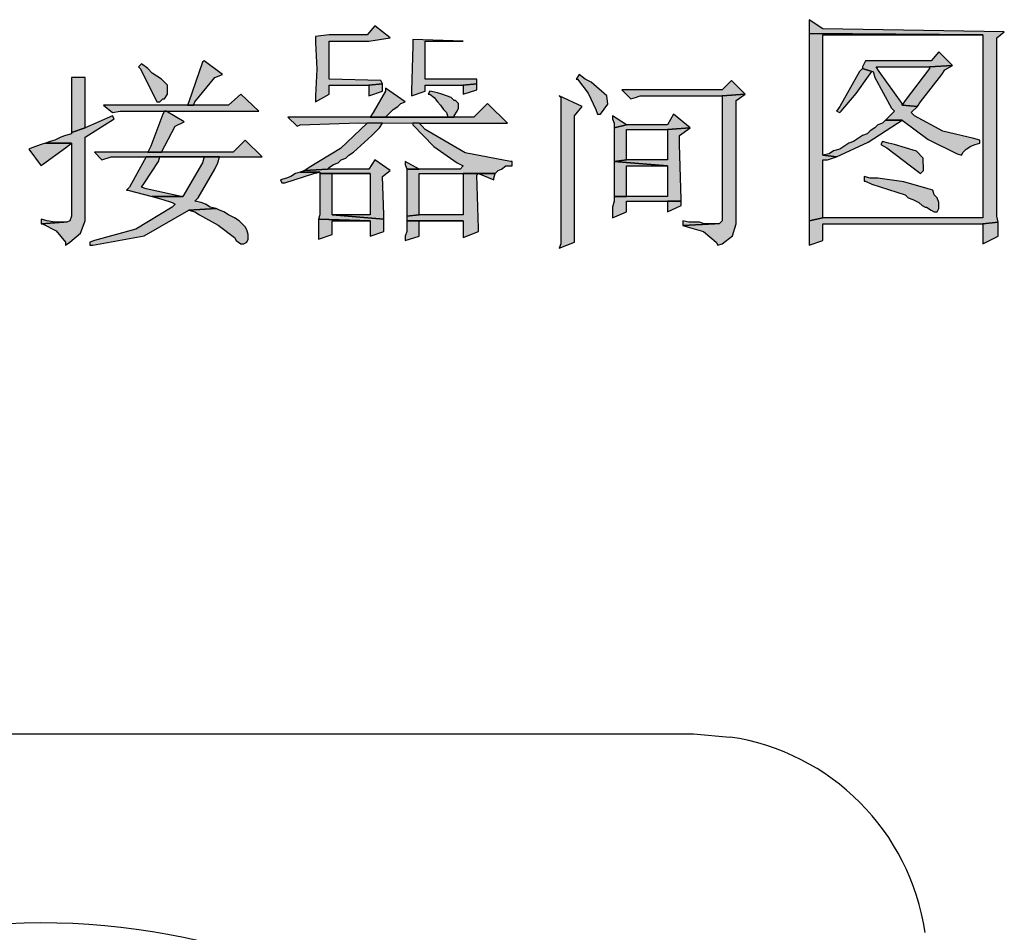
# Model space of a CAD drawing. Header units: millimetres. Extents: x 32176 to 34297, y 9810 to 10609.
# Tile 6 of 32: x 32355 to 32372, y 10246 to 10261. Entities that reach past the tile are written whole.
import ezdxf

# ---------------------------------------------------------------- set-up
doc = ezdxf.new("R2010")
doc.units = ezdxf.units.MM
doc.layers.add('Z_entity', color=7, linetype='Continuous')

msp = doc.modelspace()

# ---------------------------------------------------------------- hatches: boundary and pattern name
at = {"layer": 'Z_entity'}
for points in [[(32368.337, 10261.413), (32368.337, 10261.175), (32371.355, 10261.148), (32371.355, 10257.971), (32368.575, 10257.971), (32368.337, 10257.918), (32368.337, 10257.495), (32368.575, 10257.574), (32368.575, 10257.865), (32371.355, 10257.865), (32371.619, 10257.892), (32371.593, 10257.998), (32371.593, 10261.095), (32371.725, 10261.201), (32368.575, 10261.254)], [(32360.791, 10261.307), (32360.659, 10261.148), (32359.997, 10261.148), (32359.759, 10261.122), (32359.759, 10261.016), (32359.783, 10260.554), (32359.759, 10260.089), (32359.759, 10259.983), (32359.997, 10260.116), (32359.997, 10260.275), (32360.685, 10260.275), (32360.924, 10260.301), (32360.897, 10260.354), (32359.997, 10260.38), (32359.997, 10261.042), (32360.685, 10261.042), (32361.056, 10261.095)], [(32361.453, 10261.069), (32361.453, 10260.963), (32361.427, 10260.169), (32361.427, 10260.089), (32361.665, 10260.169), (32361.665, 10260.275), (32362.327, 10260.275), (32362.565, 10260.301), (32362.565, 10260.38), (32361.665, 10260.38), (32361.665, 10261.042), (32362.327, 10261.042)], [(32368.337, 10261.175), (32368.337, 10261.095), (32368.337, 10257.998), (32368.337, 10257.918), (32368.575, 10257.971), (32368.575, 10258.977), (32368.654, 10258.977), (32368.813, 10259.03), (32368.575, 10259.057), (32368.575, 10261.148), (32371.355, 10261.148)], [(32370.587, 10260.857), (32370.455, 10260.698), (32369.316, 10260.698), (32369.263, 10260.592), (32369.263, 10260.566), (32369.422, 10260.513), (32369.448, 10260.513), (32369.475, 10260.407), (32369.766, 10259.877), (32369.819, 10259.824), (32369.766, 10259.771), (32369.66, 10259.666), (32369.952, 10259.666), (32370.403, 10259.331), (32370.905, 10259.083), (32370.984, 10259.057), (32371.011, 10259.11), (32371.063, 10259.163), (32371.143, 10259.216), (32371.222, 10259.242), (32371.302, 10259.268), (32371.302, 10259.321), (32371.196, 10259.348), (32370.655, 10259.476), (32370.163, 10259.745), (32370.11, 10259.798), (32370.216, 10259.904), (32369.952, 10259.93), (32369.952, 10259.957), (32369.554, 10260.513), (32369.501, 10260.592), (32370.428, 10260.592), (32370.825, 10260.619)], [(32357.826, 10260.698), (32357.799, 10260.672), (32357.561, 10259.983), (32357.535, 10259.93), (32357.641, 10259.93), (32357.667, 10259.983), (32358.011, 10260.407), (32358.144, 10260.46)], [(32356.74, 10260.645), (32356.688, 10260.592), (32356.714, 10260.566), (32356.979, 10260.036), (32357.005, 10259.983), (32357.058, 10259.983), (32357.111, 10260.036), (32357.138, 10260.036), (32357.191, 10260.116), (32357.191, 10260.275), (32357.085, 10260.38), (32357.005, 10260.433), (32356.926, 10260.486), (32356.846, 10260.566)], [(32369.263, 10260.566), (32369.21, 10260.513), (32368.866, 10259.904), (32368.813, 10259.824), (32368.866, 10259.798), (32368.893, 10259.824), (32369.154, 10260.133), (32369.369, 10260.433), (32369.422, 10260.513)], [(32370.825, 10260.619), (32370.428, 10260.592), (32370.428, 10260.566), (32370.004, 10260.01), (32369.952, 10259.93), (32370.216, 10259.904), (32370.269, 10259.983), (32370.64, 10260.46), (32370.693, 10260.539)], [(32355.761, 10260.407), (32355.523, 10260.407), (32355.523, 10259.454), (32355.761, 10259.533)], [(32364.339, 10260.46), (32364.286, 10260.38), (32364.312, 10260.38), (32364.496, 10260.134), (32364.63, 10259.851), (32364.657, 10259.771), (32364.709, 10259.771), (32364.836, 10259.944), (32364.824, 10260.091), (32364.551, 10260.327), (32364.445, 10260.38)], [(32366.986, 10260.354), (32366.827, 10260.195), (32365.08, 10260.195), (32365.239, 10260.036), (32365.318, 10260.063), (32365.398, 10260.089), (32366.827, 10260.089), (32367.225, 10260.116)], [(32360.924, 10260.301), (32360.685, 10260.275), (32360.685, 10260.089), (32360.924, 10260.169), (32360.924, 10260.222)], [(32360.976, 10260.222), (32360.976, 10260.169), (32360.765, 10259.798), (32360.712, 10259.719), (32360.976, 10259.719), (32361.109, 10259.851), (32361.188, 10259.904), (32361.241, 10259.957), (32361.321, 10259.983)], [(32362.565, 10260.301), (32362.327, 10260.275), (32362.327, 10260.116), (32362.565, 10260.195), (32362.565, 10260.248)], [(32358.461, 10260.116), (32358.25, 10259.93), (32356.079, 10259.93), (32356.237, 10259.798), (32356.37, 10259.824), (32358.779, 10259.824)], [(32361.744, 10260.169), (32361.718, 10260.116), (32361.744, 10260.116), (32361.824, 10260.063), (32361.877, 10259.983), (32361.93, 10259.93), (32361.983, 10259.851), (32362.035, 10259.798), (32362.062, 10259.719), (32360.712, 10259.719), (32362.168, 10259.719), (32362.168, 10259.745), (32362.221, 10259.824), (32362.247, 10259.877), (32362.247, 10259.957), (32362.194, 10260.01), (32362.168, 10260.01), (32362.115, 10260.063), (32362.035, 10260.089), (32361.956, 10260.116), (32361.877, 10260.142)], [(32363.995, 10260.089), (32364.021, 10260.063), (32364.021, 10257.521), (32363.995, 10257.442), (32364.259, 10257.548), (32364.259, 10257.574), (32364.259, 10259.745), (32364.392, 10259.904)], [(32367.225, 10260.116), (32366.827, 10260.089), (32366.827, 10257.918), (32366.775, 10257.865), (32366.695, 10257.865), (32366.139, 10257.839), (32366.219, 10257.812), (32366.502, 10257.73), (32366.722, 10257.548), (32366.748, 10257.495), (32366.827, 10257.521), (32367.004, 10257.658), (32367.066, 10257.865), (32367.066, 10260.01)], [(32362.75, 10259.957), (32362.512, 10259.719), (32359.282, 10259.719), (32359.441, 10259.56), (32359.494, 10259.586), (32360.516, 10259.62), (32361.559, 10259.613), (32363.094, 10259.613)], [(32356.237, 10259.745), (32355.761, 10259.533), (32355.523, 10259.454), (32355.523, 10259.427), (32355.417, 10259.401), (32355.337, 10259.374), (32355.231, 10259.321), (32355.152, 10259.295), (32355.073, 10259.268), (32355.523, 10259.268), (32355.523, 10257.998), (32355.496, 10257.918), (32355.443, 10257.892), (32355.39, 10257.892), (32354.993, 10257.865), (32355.02, 10257.865), (32355.257, 10257.745), (32355.417, 10257.548), (32355.417, 10257.495), (32355.496, 10257.548), (32355.676, 10257.705), (32355.761, 10257.918), (32355.761, 10259.374), (32356.264, 10259.692)], [(32357.164, 10259.824), (32357.138, 10259.824), (32357.111, 10259.771), (32356.899, 10259.216), (32356.846, 10259.11), (32357.085, 10259.11), (32357.323, 10259.56), (32357.482, 10259.639)], [(32364.921, 10259.745), (32364.921, 10259.692), (32364.948, 10259.613), (32364.948, 10259.533), (32365.16, 10259.586)], [(32365.98, 10259.771), (32365.874, 10259.586), (32365.16, 10259.586), (32364.948, 10259.533), (32364.948, 10258.951), (32365.16, 10258.977), (32365.16, 10259.507), (32365.874, 10259.507), (32366.271, 10259.533)], [(32369.66, 10259.666), (32369.607, 10259.613), (32369.528, 10259.586), (32369.475, 10259.533), (32369.396, 10259.48), (32369.343, 10259.427), (32369.263, 10259.401), (32369.104, 10259.295), (32369.025, 10259.268), (32368.866, 10259.163), (32368.76, 10259.136), (32368.681, 10259.083), (32368.575, 10259.057), (32368.813, 10259.03), (32369.359, 10259.283), (32369.872, 10259.613), (32369.952, 10259.666)], [(32360.924, 10259.613), (32360.659, 10259.613), (32360.194, 10259.175), (32359.653, 10258.845), (32359.573, 10258.792), (32359.97, 10258.818), (32359.997, 10258.845), (32360.076, 10258.898), (32360.156, 10258.924), (32360.209, 10258.977), (32360.288, 10259.004), (32360.341, 10259.057), (32360.421, 10259.11), (32360.738, 10259.401), (32360.871, 10259.533)], [(32361.559, 10259.613), (32361.453, 10259.613), (32361.453, 10259.586), (32361.816, 10259.211), (32362.221, 10258.924), (32362.327, 10258.871), (32362.274, 10258.818), (32361.347, 10258.818), (32361.347, 10258.712), (32361.347, 10258.104), (32361.347, 10257.998), (32361.559, 10258.024), (32361.559, 10258.739), (32362.883, 10258.739), (32362.936, 10258.792), (32362.989, 10258.818), (32363.068, 10258.871), (32363.174, 10258.871), (32363.174, 10258.951), (32363.147, 10258.951), (32362.359, 10259.099), (32361.665, 10259.507), (32361.612, 10259.56)], [(32366.271, 10259.533), (32365.874, 10259.507), (32365.874, 10258.977), (32365.16, 10258.977), (32364.948, 10258.951), (32365.874, 10258.871), (32365.874, 10258.342), (32364.948, 10258.342), (32364.948, 10258.262), (32364.921, 10258.157), (32364.921, 10257.971), (32365.16, 10258.077), (32365.16, 10258.262), (32366.113, 10258.262), (32366.113, 10258.289), (32366.086, 10259.242), (32366.086, 10259.401)], [(32358.541, 10259.321), (32358.329, 10259.11), (32355.92, 10259.11), (32356.052, 10258.977), (32356.211, 10259.03), (32358.832, 10259.03)], [(32355.073, 10259.268), (32354.993, 10259.242), (32354.914, 10259.216), (32354.834, 10259.189), (32354.781, 10259.163), (32354.993, 10258.871), (32355.02, 10258.898), (32355.417, 10259.189), (32355.523, 10259.268)], [(32369.607, 10259.295), (32369.581, 10259.242), (32369.687, 10259.189), (32370.243, 10258.765), (32370.269, 10258.739), (32370.322, 10258.792), (32370.318, 10259.005), (32370.199, 10259.13), (32369.819, 10259.242), (32369.713, 10259.268)], [(32358.091, 10259.03), (32356.82, 10259.03), (32357.826, 10259.03), (32357.799, 10258.924), (32357.455, 10258.342), (32356.926, 10258.342), (32357.005, 10258.315), (32357.111, 10258.289), (32357.27, 10258.236), (32357.323, 10258.209), (32357.27, 10258.157), (32356.637, 10257.772), (32355.92, 10257.574), (32355.84, 10257.548), (32355.84, 10257.495), (32355.893, 10257.495), (32356.782, 10257.655), (32357.561, 10258.104), (32358.038, 10258.13), (32357.932, 10258.157), (32357.852, 10258.209), (32357.773, 10258.236), (32357.667, 10258.262), (32357.72, 10258.315), (32358.011, 10258.818), (32358.064, 10258.924)], [(32356.82, 10259.03), (32356.793, 10258.977), (32356.529, 10258.501), (32356.476, 10258.448), (32356.502, 10258.448), (32356.926, 10258.342), (32357.455, 10258.342), (32357.429, 10258.342), (32356.82, 10258.474), (32356.74, 10258.501), (32356.793, 10258.58), (32357.032, 10258.951), (32357.058, 10259.03), (32357.826, 10259.03)], [(32360.791, 10258.977), (32360.685, 10258.818), (32359.97, 10258.818), (32359.573, 10258.792), (32359.494, 10258.765), (32359.838, 10258.765), (32359.838, 10258.739), (32360.712, 10258.739), (32360.712, 10258.024), (32360.05, 10258.024), (32360.95, 10257.945), (32360.95, 10258.024), (32360.924, 10258.686), (32361.056, 10258.792)], [(32361.321, 10258.951), (32361.321, 10258.898), (32361.347, 10258.818), (32361.559, 10258.818)], [(32364.948, 10258.951), (32364.948, 10258.871), (32364.948, 10258.421), (32364.948, 10258.342), (32365.16, 10258.342), (32365.16, 10258.871), (32365.874, 10258.871)], [(32359.494, 10258.765), (32359.414, 10258.739), (32359.335, 10258.686), (32359.256, 10258.66), (32359.15, 10258.633), (32359.176, 10258.58), (32359.229, 10258.58), (32359.732, 10258.739), (32359.838, 10258.765)], [(32359.838, 10258.739), (32359.838, 10258.66), (32359.838, 10258.024), (32359.812, 10257.945), (32360.712, 10257.918), (32360.712, 10257.653), (32360.95, 10257.733), (32360.95, 10257.945), (32360.05, 10258.024), (32360.05, 10258.739), (32360.712, 10258.739)], [(32362.327, 10258.739), (32362.327, 10258.024), (32361.559, 10258.024), (32361.347, 10257.998), (32361.347, 10257.918), (32362.327, 10257.918), (32362.327, 10257.627), (32362.591, 10257.733), (32362.591, 10257.786), (32362.565, 10258.712), (32362.591, 10258.739)], [(32362.883, 10258.739), (32362.327, 10258.739), (32362.591, 10258.739), (32362.856, 10258.633), (32362.856, 10258.66)], [(32369.29, 10258.686), (32369.29, 10258.607), (32369.316, 10258.607), (32369.422, 10258.554), (32370.004, 10258.368), (32370.057, 10258.315), (32370.137, 10258.289), (32370.243, 10258.236), (32370.296, 10258.183), (32370.349, 10258.157), (32370.375, 10258.157), (32370.455, 10258.104), (32370.507, 10258.077), (32370.56, 10258.077), (32370.587, 10258.13), (32370.587, 10258.236), (32370.56, 10258.315), (32370.507, 10258.368), (32370.481, 10258.448), (32370.402, 10258.474), (32369.979, 10258.593), (32369.528, 10258.66), (32369.396, 10258.66)], [(32358.038, 10258.13), (32357.561, 10258.104), (32357.667, 10258.077), (32357.747, 10258.024), (32358.069, 10257.842), (32358.355, 10257.627), (32358.382, 10257.574), (32358.461, 10257.521), (32358.514, 10257.521), (32358.567, 10257.548), (32358.594, 10257.601), (32358.594, 10257.68), (32358.567, 10257.759), (32358.541, 10257.812), (32358.435, 10257.918), (32358.355, 10257.971), (32358.25, 10258.024), (32358.17, 10258.077), (32358.091, 10258.104)], [(32366.113, 10258.262), (32365.874, 10258.262), (32365.874, 10258.077), (32366.113, 10258.183), (32366.113, 10258.209)], [(32354.993, 10257.945), (32354.993, 10257.865), (32355.39, 10257.892), (32355.231, 10257.892), (32355.099, 10257.918)], [(32359.812, 10257.945), (32359.812, 10257.601), (32360.05, 10257.68), (32360.05, 10257.918), (32360.712, 10257.918)], [(32361.347, 10257.918), (32361.347, 10257.733), (32361.321, 10257.653), (32361.321, 10257.574), (32361.559, 10257.653), (32361.559, 10257.918), (32362.327, 10257.918)], [(32366.139, 10257.918), (32366.139, 10257.839), (32366.695, 10257.865), (32366.51, 10257.865), (32366.43, 10257.892), (32366.245, 10257.892)], [(32371.619, 10257.892), (32371.355, 10257.865), (32371.355, 10257.521), (32371.619, 10257.653), (32371.619, 10257.812)]]:
    msp.add_hatch(color=7, dxfattribs=at).paths.add_polyline_path(points)

# ---------------------------------------------------------------- linework, layer by layer
at = {"layer": 'Z_entity', "color": 7}
for p, q in [((32368.337, 10261.413), (32368.337, 10261.175)), ((32368.575, 10261.254), (32368.337, 10261.413)), ((32360.791, 10261.307), (32360.659, 10261.148)), ((32361.056, 10261.095), (32360.791, 10261.307)), ((32371.725, 10261.201), (32368.575, 10261.254)), ((32371.593, 10261.095), (32371.725, 10261.201)), ((32359.997, 10261.148), (32359.759, 10261.122)), ((32359.759, 10261.122), (32359.759, 10261.016)), ((32360.659, 10261.148), (32359.997, 10261.148)), ((32359.997, 10260.38), (32359.997, 10261.042)), ((32359.997, 10261.042), (32360.685, 10261.042)), ((32360.685, 10261.042), (32361.056, 10261.095)), ((32361.453, 10261.069), (32361.453, 10260.963)), ((32362.327, 10261.042), (32361.453, 10261.069)), ((32361.665, 10260.38), (32361.665, 10261.042)), ((32361.665, 10261.042), (32362.327, 10261.042)), ((32368.337, 10261.175), (32371.355, 10261.148)), ((32368.337, 10261.175), (32368.337, 10261.095)), ((32371.355, 10261.148), (32368.337, 10261.175)), ((32368.337, 10261.095), (32368.337, 10257.998)), ((32368.575, 10259.057), (32368.575, 10261.148)), ((32368.575, 10261.148), (32371.355, 10261.148)), ((32371.355, 10261.148), (32371.355, 10257.971)), ((32371.593, 10257.998), (32371.593, 10261.095)), ((32359.759, 10261.016), (32359.783, 10260.554)), ((32361.453, 10260.963), (32361.427, 10260.169)), ((32370.587, 10260.857), (32370.455, 10260.698)), ((32370.825, 10260.619), (32370.587, 10260.857)), ((32357.826, 10260.698), (32357.799, 10260.672)), ((32358.144, 10260.46), (32357.826, 10260.698)), ((32369.316, 10260.698), (32369.263, 10260.592)), ((32370.455, 10260.698), (32369.316, 10260.698)), ((32356.74, 10260.645), (32356.688, 10260.592)), ((32356.688, 10260.592), (32356.714, 10260.566)), ((32356.714, 10260.566), (32356.979, 10260.036)), ((32356.846, 10260.566), (32356.74, 10260.645)), ((32356.926, 10260.486), (32356.846, 10260.566)), ((32357.799, 10260.672), (32357.561, 10259.983)), ((32359.783, 10260.554), (32359.759, 10260.089)), ((32369.263, 10260.566), (32369.21, 10260.513)), ((32369.263, 10260.592), (32369.263, 10260.566)), ((32369.263, 10260.566), (32369.422, 10260.513)), ((32369.422, 10260.513), (32369.263, 10260.566)), ((32369.554, 10260.513), (32369.501, 10260.592)), ((32369.501, 10260.592), (32370.428, 10260.592)), ((32370.428, 10260.566), (32370.004, 10260.01)), ((32370.428, 10260.592), (32370.825, 10260.619)), ((32370.825, 10260.619), (32370.428, 10260.592)), ((32370.428, 10260.592), (32370.428, 10260.566)), ((32370.64, 10260.46), (32370.693, 10260.539)), ((32370.693, 10260.539), (32370.825, 10260.619)), ((32355.761, 10260.407), (32355.523, 10260.407)), ((32355.523, 10260.407), (32355.523, 10259.454)), ((32355.761, 10259.533), (32355.761, 10260.407)), ((32357.005, 10260.433), (32356.926, 10260.486)), ((32357.085, 10260.38), (32357.005, 10260.433)), ((32357.191, 10260.275), (32357.085, 10260.38)), ((32357.667, 10259.983), (32358.011, 10260.407)), ((32358.011, 10260.407), (32358.144, 10260.46)), ((32360.897, 10260.354), (32359.997, 10260.38)), ((32360.924, 10260.301), (32360.897, 10260.354)), ((32362.565, 10260.38), (32361.665, 10260.38)), ((32362.565, 10260.301), (32362.565, 10260.38)), ((32364.339, 10260.46), (32364.286, 10260.38)), ((32364.286, 10260.38), (32364.312, 10260.38)), ((32364.312, 10260.38), (32364.496, 10260.134)), ((32364.445, 10260.38), (32364.339, 10260.46)), ((32364.551, 10260.327), (32364.445, 10260.38)), ((32366.986, 10260.354), (32366.827, 10260.195)), ((32367.225, 10260.116), (32366.986, 10260.354)), ((32369.21, 10260.513), (32368.866, 10259.904)), ((32369.154, 10260.133), (32369.369, 10260.433)), ((32369.369, 10260.433), (32369.422, 10260.513)), ((32369.422, 10260.513), (32369.448, 10260.513)), ((32369.448, 10260.513), (32369.475, 10260.407)), ((32369.475, 10260.407), (32369.766, 10259.877)), ((32369.952, 10259.957), (32369.554, 10260.513)), ((32370.269, 10259.983), (32370.64, 10260.46)), ((32357.191, 10260.116), (32357.191, 10260.275)), ((32359.997, 10260.116), (32359.997, 10260.275)), ((32359.997, 10260.275), (32360.685, 10260.275)), ((32360.685, 10260.275), (32360.924, 10260.301)), ((32360.924, 10260.301), (32360.685, 10260.275)), ((32360.685, 10260.275), (32360.685, 10260.089)), ((32360.924, 10260.222), (32360.924, 10260.301)), ((32360.924, 10260.169), (32360.924, 10260.222)), ((32360.976, 10260.222), (32360.976, 10260.169)), ((32361.321, 10259.983), (32360.976, 10260.222)), ((32361.665, 10260.169), (32361.665, 10260.275)), ((32361.665, 10260.275), (32362.327, 10260.275)), ((32362.327, 10260.275), (32362.565, 10260.301)), ((32362.565, 10260.301), (32362.327, 10260.275)), ((32362.327, 10260.275), (32362.327, 10260.116)), ((32362.327, 10260.116), (32362.565, 10260.195)), ((32362.565, 10260.248), (32362.565, 10260.301)), ((32362.565, 10260.195), (32362.565, 10260.248)), ((32364.824, 10260.091), (32364.551, 10260.327)), ((32366.827, 10260.195), (32365.08, 10260.195)), ((32365.08, 10260.195), (32365.239, 10260.036)), ((32356.979, 10260.036), (32357.005, 10259.983)), ((32357.058, 10259.983), (32357.111, 10260.036)), ((32357.111, 10260.036), (32357.138, 10260.036)), ((32357.138, 10260.036), (32357.191, 10260.116)), ((32358.461, 10260.116), (32358.25, 10259.93)), ((32358.779, 10259.824), (32358.461, 10260.116)), ((32359.759, 10259.983), (32359.997, 10260.116)), ((32359.759, 10260.089), (32359.759, 10259.983)), ((32360.685, 10260.089), (32360.924, 10260.169)), ((32360.976, 10260.169), (32360.765, 10259.798)), ((32361.427, 10260.169), (32361.427, 10260.089)), ((32361.427, 10260.089), (32361.665, 10260.169)), ((32361.744, 10260.169), (32361.718, 10260.116)), ((32361.718, 10260.116), (32361.744, 10260.116)), ((32361.877, 10260.142), (32361.744, 10260.169)), ((32361.744, 10260.116), (32361.824, 10260.063)), ((32361.824, 10260.063), (32361.877, 10259.983)), ((32361.956, 10260.116), (32361.877, 10260.142)), ((32362.035, 10260.089), (32361.956, 10260.116)), ((32362.115, 10260.063), (32362.035, 10260.089)), ((32362.168, 10260.01), (32362.115, 10260.063)), ((32362.194, 10260.01), (32362.168, 10260.01)), ((32362.247, 10259.957), (32362.194, 10260.01)), ((32363.995, 10260.089), (32364.021, 10260.063)), ((32364.392, 10259.904), (32363.995, 10260.089)), ((32364.021, 10260.063), (32364.021, 10257.521)), ((32364.496, 10260.134), (32364.63, 10259.851)), ((32364.836, 10259.944), (32364.824, 10260.091)), ((32365.239, 10260.036), (32365.318, 10260.063)), ((32365.318, 10260.063), (32365.398, 10260.089)), ((32365.398, 10260.089), (32366.827, 10260.089)), ((32366.827, 10260.089), (32367.225, 10260.116)), ((32367.225, 10260.116), (32366.827, 10260.089)), ((32366.827, 10260.089), (32366.827, 10257.918)), ((32367.066, 10260.01), (32367.225, 10260.116)), ((32367.066, 10257.865), (32367.066, 10260.01)), ((32368.893, 10259.824), (32369.154, 10260.133)), ((32370.004, 10260.01), (32369.952, 10259.93)), ((32358.25, 10259.93), (32356.079, 10259.93)), ((32356.079, 10259.93), (32356.237, 10259.798)), ((32357.005, 10259.983), (32357.058, 10259.983)), ((32357.561, 10259.983), (32357.535, 10259.93)), ((32357.535, 10259.93), (32357.641, 10259.93)), ((32357.641, 10259.93), (32357.667, 10259.983)), ((32360.976, 10259.719), (32361.109, 10259.851)), ((32361.109, 10259.851), (32361.188, 10259.904)), ((32361.188, 10259.904), (32361.241, 10259.957)), ((32361.241, 10259.957), (32361.321, 10259.983)), ((32361.877, 10259.983), (32361.93, 10259.93)), ((32361.93, 10259.93), (32361.983, 10259.851)), ((32361.983, 10259.851), (32362.035, 10259.798)), ((32362.221, 10259.824), (32362.247, 10259.877)), ((32362.247, 10259.877), (32362.247, 10259.957)), ((32362.75, 10259.957), (32362.512, 10259.719)), ((32363.094, 10259.613), (32362.75, 10259.957)), ((32364.259, 10259.745), (32364.392, 10259.904)), ((32364.63, 10259.851), (32364.657, 10259.771)), ((32364.709, 10259.771), (32364.836, 10259.944)), ((32368.866, 10259.904), (32368.813, 10259.824)), ((32369.766, 10259.877), (32369.819, 10259.824)), ((32369.952, 10259.93), (32369.952, 10259.957)), ((32370.216, 10259.904), (32369.952, 10259.93)), ((32369.952, 10259.93), (32370.216, 10259.904)), ((32370.11, 10259.798), (32370.216, 10259.904)), ((32370.216, 10259.904), (32370.269, 10259.983)), ((32356.237, 10259.745), (32355.761, 10259.533)), ((32355.761, 10259.374), (32356.264, 10259.692)), ((32356.237, 10259.798), (32356.37, 10259.824)), ((32356.264, 10259.692), (32356.237, 10259.745)), ((32356.37, 10259.824), (32358.779, 10259.824)), ((32357.111, 10259.771), (32356.899, 10259.216)), ((32357.138, 10259.824), (32357.111, 10259.771)), ((32357.164, 10259.824), (32357.138, 10259.824)), ((32357.482, 10259.639), (32357.164, 10259.824)), ((32362.512, 10259.719), (32359.282, 10259.719)), ((32359.282, 10259.719), (32359.441, 10259.56)), ((32360.765, 10259.798), (32360.712, 10259.719)), ((32360.712, 10259.719), (32360.976, 10259.719)), ((32362.062, 10259.719), (32360.712, 10259.719)), ((32360.712, 10259.719), (32362.168, 10259.719)), ((32362.035, 10259.798), (32362.062, 10259.719)), ((32362.168, 10259.745), (32362.221, 10259.824)), ((32362.168, 10259.719), (32362.168, 10259.745)), ((32364.259, 10257.574), (32364.259, 10259.745)), ((32364.657, 10259.771), (32364.709, 10259.771)), ((32364.921, 10259.745), (32364.921, 10259.692)), ((32365.16, 10259.586), (32364.921, 10259.745)), ((32364.921, 10259.692), (32364.948, 10259.613)), ((32365.98, 10259.771), (32365.874, 10259.586)), ((32366.271, 10259.533), (32365.98, 10259.771)), ((32368.813, 10259.824), (32368.866, 10259.798)), ((32368.866, 10259.798), (32368.893, 10259.824)), ((32369.66, 10259.666), (32369.607, 10259.613)), ((32369.766, 10259.771), (32369.66, 10259.666)), ((32369.66, 10259.666), (32369.952, 10259.666)), ((32369.952, 10259.666), (32369.66, 10259.666)), ((32369.819, 10259.824), (32369.766, 10259.771)), ((32369.872, 10259.613), (32369.952, 10259.666)), ((32369.952, 10259.666), (32370.403, 10259.331)), ((32370.163, 10259.745), (32370.11, 10259.798)), ((32370.655, 10259.476), (32370.163, 10259.745)), ((32355.523, 10259.454), (32355.761, 10259.533)), ((32355.761, 10259.533), (32355.523, 10259.454)), ((32357.085, 10259.11), (32357.323, 10259.56)), ((32357.323, 10259.56), (32357.482, 10259.639)), ((32359.441, 10259.56), (32359.494, 10259.586)), ((32359.494, 10259.586), (32360.516, 10259.62)), ((32360.659, 10259.613), (32360.194, 10259.175)), ((32360.516, 10259.62), (32361.559, 10259.613)), ((32360.924, 10259.613), (32360.659, 10259.613)), ((32360.738, 10259.401), (32360.871, 10259.533)), ((32360.871, 10259.533), (32360.924, 10259.613)), ((32361.559, 10259.613), (32361.453, 10259.613)), ((32361.453, 10259.613), (32361.453, 10259.586)), ((32361.453, 10259.586), (32361.816, 10259.211)), ((32361.559, 10259.613), (32363.094, 10259.613)), ((32361.612, 10259.56), (32361.559, 10259.613)), ((32361.665, 10259.507), (32361.612, 10259.56)), ((32362.359, 10259.099), (32361.665, 10259.507)), ((32364.948, 10259.613), (32364.948, 10259.533)), ((32365.16, 10259.586), (32364.948, 10259.533)), ((32364.948, 10259.533), (32365.16, 10259.586)), ((32364.948, 10259.533), (32364.948, 10258.951)), ((32365.874, 10259.586), (32365.16, 10259.586)), ((32365.16, 10258.977), (32365.16, 10259.507)), ((32365.16, 10259.507), (32365.874, 10259.507)), ((32365.874, 10259.507), (32366.271, 10259.533)), ((32366.271, 10259.533), (32365.874, 10259.507)), ((32365.874, 10259.507), (32365.874, 10258.977)), ((32366.086, 10259.401), (32366.271, 10259.533)), ((32369.359, 10259.283), (32369.872, 10259.613)), ((32369.475, 10259.533), (32369.396, 10259.48)), ((32369.528, 10259.586), (32369.475, 10259.533)), ((32369.607, 10259.613), (32369.528, 10259.586)), ((32355.231, 10259.321), (32355.152, 10259.295)), ((32355.337, 10259.374), (32355.231, 10259.321)), ((32355.417, 10259.401), (32355.337, 10259.374)), ((32355.523, 10259.427), (32355.417, 10259.401)), ((32355.523, 10259.454), (32355.523, 10259.427)), ((32355.761, 10257.918), (32355.761, 10259.374)), ((32358.541, 10259.321), (32358.329, 10259.11)), ((32358.832, 10259.03), (32358.541, 10259.321)), ((32360.421, 10259.11), (32360.738, 10259.401)), ((32366.086, 10259.242), (32366.086, 10259.401)), ((32369.263, 10259.401), (32369.104, 10259.295)), ((32369.343, 10259.427), (32369.263, 10259.401)), ((32369.396, 10259.48), (32369.343, 10259.427)), ((32370.403, 10259.331), (32370.905, 10259.083)), ((32371.196, 10259.348), (32370.655, 10259.476)), ((32371.302, 10259.321), (32371.196, 10259.348)), ((32371.302, 10259.268), (32371.302, 10259.321)), ((32354.834, 10259.189), (32354.781, 10259.163)), ((32354.781, 10259.163), (32354.993, 10258.871)), ((32354.914, 10259.216), (32354.834, 10259.189)), ((32354.993, 10259.242), (32354.914, 10259.216)), ((32355.073, 10259.268), (32354.993, 10259.242)), ((32355.02, 10258.898), (32355.417, 10259.189)), ((32355.152, 10259.295), (32355.073, 10259.268)), ((32355.073, 10259.268), (32355.523, 10259.268)), ((32355.523, 10259.268), (32355.073, 10259.268)), ((32355.417, 10259.189), (32355.523, 10259.268)), ((32355.523, 10259.268), (32355.523, 10257.998)), ((32356.899, 10259.216), (32356.846, 10259.11)), ((32360.194, 10259.175), (32359.653, 10258.845)), ((32361.816, 10259.211), (32362.221, 10258.924)), ((32366.113, 10258.289), (32366.086, 10259.242)), ((32368.866, 10259.163), (32368.76, 10259.136)), ((32368.813, 10259.03), (32369.359, 10259.283)), ((32369.025, 10259.268), (32368.866, 10259.163)), ((32369.104, 10259.295), (32369.025, 10259.268)), ((32369.607, 10259.295), (32369.581, 10259.242)), ((32369.581, 10259.242), (32369.687, 10259.189)), ((32369.713, 10259.268), (32369.607, 10259.295)), ((32369.687, 10259.189), (32370.243, 10258.765)), ((32369.819, 10259.242), (32369.713, 10259.268)), ((32370.199, 10259.13), (32369.819, 10259.242)), ((32371.011, 10259.11), (32371.063, 10259.163)), ((32371.063, 10259.163), (32371.143, 10259.216)), ((32371.143, 10259.216), (32371.222, 10259.242)), ((32371.222, 10259.242), (32371.302, 10259.268)), ((32358.329, 10259.11), (32355.92, 10259.11)), ((32355.92, 10259.11), (32356.052, 10258.977)), ((32356.052, 10258.977), (32356.211, 10259.03)), ((32356.211, 10259.03), (32358.832, 10259.03)), ((32356.793, 10258.977), (32356.529, 10258.501)), ((32356.82, 10259.03), (32356.793, 10258.977)), ((32358.091, 10259.03), (32356.82, 10259.03)), ((32356.82, 10259.03), (32357.826, 10259.03)), ((32357.826, 10259.03), (32356.82, 10259.03)), ((32356.846, 10259.11), (32357.085, 10259.11)), ((32357.032, 10258.951), (32357.058, 10259.03)), ((32357.058, 10259.03), (32357.826, 10259.03)), ((32357.826, 10259.03), (32357.799, 10258.924)), ((32358.064, 10258.924), (32358.091, 10259.03)), ((32360.156, 10258.924), (32360.209, 10258.977)), ((32360.209, 10258.977), (32360.288, 10259.004)), ((32360.288, 10259.004), (32360.341, 10259.057)), ((32360.341, 10259.057), (32360.421, 10259.11)), ((32360.791, 10258.977), (32360.685, 10258.818)), ((32361.056, 10258.792), (32360.791, 10258.977)), ((32363.147, 10258.951), (32362.359, 10259.099)), ((32364.948, 10258.951), (32365.16, 10258.977)), ((32365.16, 10258.977), (32364.948, 10258.951)), ((32365.874, 10258.977), (32365.16, 10258.977)), ((32368.681, 10259.083), (32368.575, 10259.057)), ((32368.813, 10259.03), (32368.575, 10259.057)), ((32368.575, 10259.057), (32368.813, 10259.03)), ((32368.575, 10257.971), (32368.575, 10258.977)), ((32368.575, 10258.977), (32368.654, 10258.977)), ((32368.654, 10258.977), (32368.813, 10259.03)), ((32368.76, 10259.136), (32368.681, 10259.083)), ((32370.318, 10259.005), (32370.199, 10259.13)), ((32370.322, 10258.792), (32370.318, 10259.005)), ((32370.905, 10259.083), (32370.984, 10259.057)), ((32370.984, 10259.057), (32371.011, 10259.11)), ((32354.993, 10258.871), (32355.02, 10258.898)), ((32356.793, 10258.58), (32357.032, 10258.951)), ((32357.799, 10258.924), (32357.455, 10258.342)), ((32357.72, 10258.315), (32358.011, 10258.818)), ((32358.011, 10258.818), (32358.064, 10258.924)), ((32359.653, 10258.845), (32359.573, 10258.792)), ((32359.573, 10258.792), (32359.97, 10258.818)), ((32359.97, 10258.818), (32359.573, 10258.792)), ((32359.97, 10258.818), (32359.997, 10258.845)), ((32360.685, 10258.818), (32359.97, 10258.818)), ((32359.997, 10258.845), (32360.076, 10258.898)), ((32360.076, 10258.898), (32360.156, 10258.924)), ((32361.321, 10258.951), (32361.321, 10258.898)), ((32361.559, 10258.818), (32361.321, 10258.951)), ((32361.321, 10258.898), (32361.347, 10258.818)), ((32362.274, 10258.818), (32361.347, 10258.818)), ((32361.347, 10258.818), (32361.347, 10258.712)), ((32361.347, 10258.818), (32361.559, 10258.818)), ((32362.221, 10258.924), (32362.327, 10258.871)), ((32362.327, 10258.871), (32362.274, 10258.818)), ((32362.936, 10258.792), (32362.989, 10258.818)), ((32362.989, 10258.818), (32363.068, 10258.871)), ((32363.068, 10258.871), (32363.174, 10258.871)), ((32363.174, 10258.951), (32363.147, 10258.951)), ((32363.174, 10258.871), (32363.174, 10258.951)), ((32364.948, 10258.951), (32365.874, 10258.871)), ((32364.948, 10258.951), (32364.948, 10258.871)), ((32365.874, 10258.871), (32364.948, 10258.951)), ((32364.948, 10258.871), (32364.948, 10258.421)), ((32365.16, 10258.342), (32365.16, 10258.871)), ((32365.16, 10258.871), (32365.874, 10258.871)), ((32365.874, 10258.871), (32365.874, 10258.342)), ((32359.256, 10258.66), (32359.15, 10258.633)), ((32359.15, 10258.633), (32359.176, 10258.58)), ((32359.229, 10258.58), (32359.732, 10258.739)), ((32359.335, 10258.686), (32359.256, 10258.66)), ((32359.414, 10258.739), (32359.335, 10258.686)), ((32359.494, 10258.765), (32359.414, 10258.739)), ((32359.573, 10258.792), (32359.494, 10258.765)), ((32359.494, 10258.765), (32359.838, 10258.765)), ((32359.838, 10258.765), (32359.494, 10258.765)), ((32359.732, 10258.739), (32359.838, 10258.765)), ((32359.838, 10258.765), (32359.838, 10258.739)), ((32359.838, 10258.739), (32360.712, 10258.739)), ((32359.838, 10258.739), (32359.838, 10258.66)), ((32360.712, 10258.739), (32359.838, 10258.739)), ((32359.838, 10258.66), (32359.838, 10258.024)), ((32360.05, 10258.024), (32360.05, 10258.739)), ((32360.05, 10258.739), (32360.712, 10258.739)), ((32360.712, 10258.739), (32360.712, 10258.024)), ((32360.924, 10258.686), (32361.056, 10258.792)), ((32360.95, 10258.024), (32360.924, 10258.686)), ((32361.347, 10258.712), (32361.347, 10258.104)), ((32361.559, 10258.024), (32361.559, 10258.739)), ((32361.559, 10258.739), (32362.883, 10258.739)), ((32362.883, 10258.739), (32362.327, 10258.739)), ((32362.327, 10258.739), (32362.591, 10258.739)), ((32362.327, 10258.739), (32362.327, 10258.024)), ((32362.591, 10258.739), (32362.327, 10258.739)), ((32362.565, 10258.712), (32362.591, 10258.739)), ((32362.591, 10257.786), (32362.565, 10258.712)), ((32362.591, 10258.739), (32362.856, 10258.633)), ((32362.856, 10258.66), (32362.883, 10258.739)), ((32362.856, 10258.633), (32362.856, 10258.66)), ((32362.883, 10258.739), (32362.936, 10258.792)), ((32369.29, 10258.686), (32369.29, 10258.607)), ((32369.396, 10258.66), (32369.29, 10258.686)), ((32369.528, 10258.66), (32369.396, 10258.66)), ((32369.979, 10258.593), (32369.528, 10258.66)), ((32370.243, 10258.765), (32370.269, 10258.739)), ((32370.269, 10258.739), (32370.322, 10258.792)), ((32356.529, 10258.501), (32356.476, 10258.448)), ((32356.74, 10258.501), (32356.793, 10258.58)), ((32356.82, 10258.474), (32356.74, 10258.501)), ((32357.429, 10258.342), (32356.82, 10258.474)), ((32359.176, 10258.58), (32359.229, 10258.58)), ((32369.29, 10258.607), (32369.316, 10258.607)), ((32369.316, 10258.607), (32369.422, 10258.554)), ((32369.422, 10258.554), (32370.004, 10258.368)), ((32370.402, 10258.474), (32369.979, 10258.593)), ((32370.481, 10258.448), (32370.402, 10258.474)), ((32356.476, 10258.448), (32356.502, 10258.448)), ((32356.502, 10258.448), (32356.926, 10258.342)), ((32357.455, 10258.342), (32356.926, 10258.342)), ((32356.926, 10258.342), (32357.005, 10258.315)), ((32356.926, 10258.342), (32357.455, 10258.342)), ((32357.005, 10258.315), (32357.111, 10258.289)), ((32357.455, 10258.342), (32357.429, 10258.342)), ((32357.667, 10258.262), (32357.72, 10258.315)), ((32364.948, 10258.421), (32364.948, 10258.342)), ((32365.874, 10258.342), (32364.948, 10258.342)), ((32364.948, 10258.342), (32364.948, 10258.262)), ((32364.948, 10258.342), (32365.16, 10258.342)), ((32370.004, 10258.368), (32370.057, 10258.315)), ((32370.057, 10258.315), (32370.137, 10258.289)), ((32370.507, 10258.368), (32370.481, 10258.448)), ((32370.56, 10258.315), (32370.507, 10258.368)), ((32370.587, 10258.236), (32370.56, 10258.315)), ((32357.27, 10258.157), (32356.637, 10257.772)), ((32357.111, 10258.289), (32357.27, 10258.236)), ((32357.27, 10258.236), (32357.323, 10258.209)), ((32357.323, 10258.209), (32357.27, 10258.157)), ((32357.561, 10258.104), (32358.038, 10258.13)), ((32358.038, 10258.13), (32357.561, 10258.104)), ((32357.773, 10258.236), (32357.667, 10258.262)), ((32357.852, 10258.209), (32357.773, 10258.236)), ((32357.932, 10258.157), (32357.852, 10258.209)), ((32358.038, 10258.13), (32357.932, 10258.157)), ((32358.091, 10258.104), (32358.038, 10258.13)), ((32364.948, 10258.262), (32364.921, 10258.157)), ((32364.921, 10258.157), (32364.921, 10257.971)), ((32365.16, 10258.077), (32365.16, 10258.262)), ((32365.16, 10258.262), (32366.113, 10258.262)), ((32366.113, 10258.262), (32365.874, 10258.262)), ((32365.874, 10258.262), (32365.874, 10258.077)), ((32365.874, 10258.077), (32366.113, 10258.183)), ((32366.113, 10258.262), (32366.113, 10258.289)), ((32366.113, 10258.209), (32366.113, 10258.262)), ((32366.113, 10258.183), (32366.113, 10258.209)), ((32370.137, 10258.289), (32370.243, 10258.236)), ((32370.243, 10258.236), (32370.296, 10258.183)), ((32370.296, 10258.183), (32370.349, 10258.157)), ((32370.349, 10258.157), (32370.375, 10258.157)), ((32370.375, 10258.157), (32370.455, 10258.104)), ((32370.56, 10258.077), (32370.587, 10258.13)), ((32370.587, 10258.13), (32370.587, 10258.236)), ((32355.523, 10257.998), (32355.496, 10257.918)), ((32356.782, 10257.655), (32357.561, 10258.104)), ((32357.561, 10258.104), (32357.667, 10258.077)), ((32357.667, 10258.077), (32357.747, 10258.024)), ((32357.747, 10258.024), (32358.069, 10257.842)), ((32358.17, 10258.077), (32358.091, 10258.104)), ((32358.25, 10258.024), (32358.17, 10258.077)), ((32358.355, 10257.971), (32358.25, 10258.024)), ((32358.435, 10257.918), (32358.355, 10257.971)), ((32359.838, 10258.024), (32359.812, 10257.945)), ((32360.712, 10258.024), (32360.05, 10258.024)), ((32360.05, 10258.024), (32360.95, 10257.945)), ((32360.95, 10257.945), (32360.05, 10258.024)), ((32360.95, 10257.945), (32360.95, 10258.024)), ((32361.347, 10258.104), (32361.347, 10257.998)), ((32361.347, 10257.998), (32361.559, 10258.024)), ((32361.559, 10258.024), (32361.347, 10257.998)), ((32361.347, 10257.998), (32361.347, 10257.918)), ((32362.327, 10258.024), (32361.559, 10258.024)), ((32364.921, 10257.971), (32365.16, 10258.077)), ((32368.337, 10257.998), (32368.337, 10257.918)), ((32368.575, 10257.971), (32368.337, 10257.918)), ((32368.337, 10257.918), (32368.575, 10257.971)), ((32371.355, 10257.971), (32368.575, 10257.971)), ((32370.455, 10258.104), (32370.507, 10258.077)), ((32370.507, 10258.077), (32370.56, 10258.077)), ((32371.619, 10257.892), (32371.593, 10257.998)), ((32354.993, 10257.945), (32354.993, 10257.865)), ((32355.099, 10257.918), (32354.993, 10257.945)), ((32355.39, 10257.892), (32354.993, 10257.865)), ((32354.993, 10257.865), (32355.39, 10257.892)), ((32354.993, 10257.865), (32355.02, 10257.865)), ((32355.02, 10257.865), (32355.257, 10257.745)), ((32355.231, 10257.892), (32355.099, 10257.918)), ((32355.39, 10257.892), (32355.231, 10257.892)), ((32355.443, 10257.892), (32355.39, 10257.892)), ((32355.496, 10257.918), (32355.443, 10257.892)), ((32355.676, 10257.705), (32355.761, 10257.918)), ((32358.069, 10257.842), (32358.355, 10257.627)), ((32358.541, 10257.812), (32358.435, 10257.918)), ((32358.567, 10257.759), (32358.541, 10257.812)), ((32359.812, 10257.945), (32360.712, 10257.918)), ((32359.812, 10257.945), (32359.812, 10257.601)), ((32360.712, 10257.918), (32359.812, 10257.945)), ((32360.05, 10257.68), (32360.05, 10257.918)), ((32360.05, 10257.918), (32360.712, 10257.918)), ((32360.712, 10257.918), (32360.712, 10257.653)), ((32360.95, 10257.733), (32360.95, 10257.945)), ((32361.347, 10257.918), (32362.327, 10257.918)), ((32361.347, 10257.918), (32361.347, 10257.733)), ((32362.327, 10257.918), (32361.347, 10257.918)), ((32361.559, 10257.653), (32361.559, 10257.918)), ((32361.559, 10257.918), (32362.327, 10257.918)), ((32362.327, 10257.918), (32362.327, 10257.627)), ((32362.591, 10257.733), (32362.591, 10257.786)), ((32366.139, 10257.918), (32366.139, 10257.839)), ((32366.245, 10257.892), (32366.139, 10257.918)), ((32366.695, 10257.865), (32366.139, 10257.839)), ((32366.139, 10257.839), (32366.695, 10257.865)), ((32366.139, 10257.839), (32366.219, 10257.812)), ((32366.219, 10257.812), (32366.502, 10257.73)), ((32366.43, 10257.892), (32366.245, 10257.892)), ((32366.51, 10257.865), (32366.43, 10257.892)), ((32366.695, 10257.865), (32366.51, 10257.865)), ((32366.775, 10257.865), (32366.695, 10257.865)), ((32366.827, 10257.918), (32366.775, 10257.865)), ((32367.004, 10257.658), (32367.066, 10257.865)), ((32368.337, 10257.918), (32368.337, 10257.495)), ((32368.575, 10257.574), (32368.575, 10257.865)), ((32368.575, 10257.865), (32371.355, 10257.865)), ((32371.355, 10257.865), (32371.619, 10257.892)), ((32371.619, 10257.892), (32371.355, 10257.865)), ((32371.355, 10257.865), (32371.355, 10257.521)), ((32371.619, 10257.812), (32371.619, 10257.892)), ((32371.619, 10257.653), (32371.619, 10257.812)), ((32355.257, 10257.745), (32355.417, 10257.548)), ((32355.496, 10257.548), (32355.676, 10257.705)), ((32355.893, 10257.495), (32356.782, 10257.655)), ((32356.637, 10257.772), (32355.92, 10257.574)), ((32358.355, 10257.627), (32358.382, 10257.574)), ((32358.594, 10257.68), (32358.567, 10257.759)), ((32358.594, 10257.601), (32358.594, 10257.68)), ((32359.812, 10257.601), (32360.05, 10257.68)), ((32360.712, 10257.653), (32360.95, 10257.733)), ((32361.347, 10257.733), (32361.321, 10257.653)), ((32361.321, 10257.653), (32361.321, 10257.574)), ((32361.321, 10257.574), (32361.559, 10257.653)), ((32362.327, 10257.627), (32362.591, 10257.733)), ((32366.502, 10257.73), (32366.722, 10257.548)), ((32366.827, 10257.521), (32367.004, 10257.658)), ((32371.355, 10257.521), (32371.619, 10257.653)), ((32355.417, 10257.548), (32355.417, 10257.495)), ((32355.417, 10257.495), (32355.496, 10257.548)), ((32355.92, 10257.574), (32355.84, 10257.548)), ((32355.84, 10257.548), (32355.84, 10257.495)), ((32355.84, 10257.495), (32355.893, 10257.495)), ((32358.382, 10257.574), (32358.461, 10257.521)), ((32358.461, 10257.521), (32358.514, 10257.521)), ((32358.514, 10257.521), (32358.567, 10257.548)), ((32358.567, 10257.548), (32358.594, 10257.601)), ((32363.995, 10257.442), (32364.259, 10257.548)), ((32364.021, 10257.521), (32363.995, 10257.442)), ((32364.259, 10257.548), (32364.259, 10257.574)), ((32366.722, 10257.548), (32366.748, 10257.495)), ((32366.748, 10257.495), (32366.827, 10257.521)), ((32368.337, 10257.495), (32368.575, 10257.574)), ((32366.324, 10248.996), (32343.609, 10248.996)), ((32366.96, 10248.943), (32366.324, 10248.996))]:
    msp.add_line(p, q, dxfattribs=at)
for centre, radius, start, end in [((32366.372, 10244.972), 4.019, 8.3251, 81.5743), ((32354.981, 10233.458), 12.26, 11.0672, 174.1982)]:
    msp.add_arc(centre, radius, start, end, dxfattribs=at)

doc.saveas('drawing.dxf')
